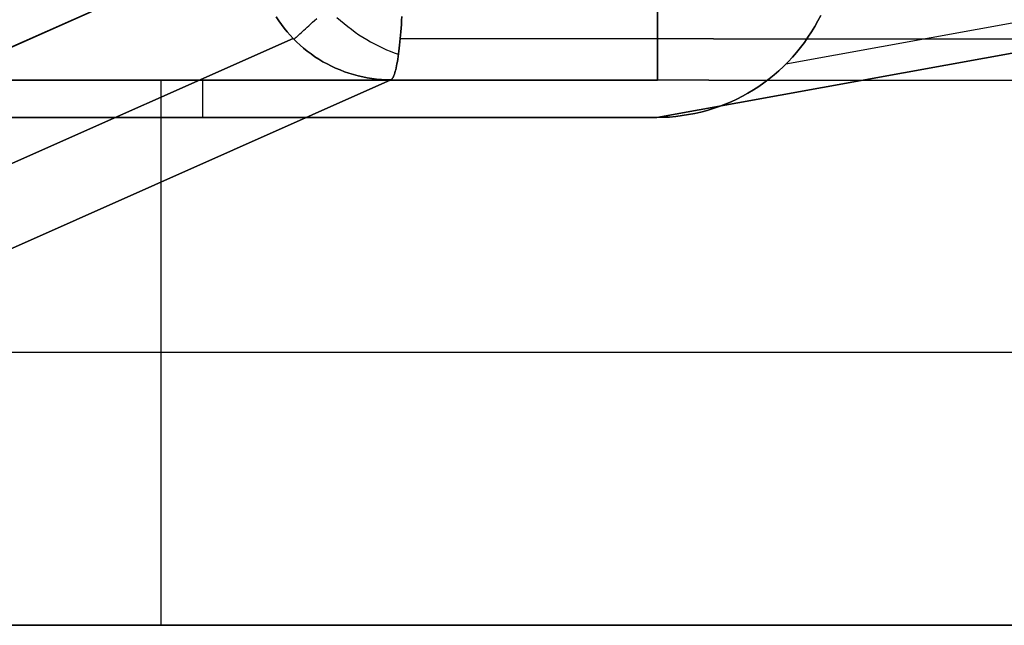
# Model space of a CAD drawing. Header units: millimetres. Extents: x -273 to 273, y -240 to 302.
# Tile 8 of 256: x -248.53 to -237.68, y -240.29 to -233.63. Entities that reach past the tile are written whole.
import ezdxf

# ---------------------------------------------------------------- set-up
doc = ezdxf.new("R2010")
doc.units = ezdxf.units.MM
doc.header["$MEASUREMENT"] = 0
doc.layers.add('IGES level 1', color=7, linetype='Continuous', true_color=0x3e413d)

msp = doc.modelspace()

# ---------------------------------------------------------------- linework, layer by layer
at = {"layer": 'IGES level 1'}
for p, q in [((-241.5, -234.291), (-241.5, -221.291)), ((-241.5, -221.291, 6), (-241.5, -234.291, 6)), ((-241.5, -234.291, 3), (-241.5, -221.291, 3)), ((-241.5, -234.291, 6), (-241.5, -221.291, 6)), ((-241.5, -221.291), (-241.5, -234.291)), ((-204.743, -227.732, 428.155), (-240.086, -234.114, 6)), ((-206.153, -228.317, 428.28), (-241.507, -234.7, 6)), ((-241.507, -234.7, 6), (-206.153, -228.317, 428.28)), ((-245.936, -232.735, 430.319), (-259.439, -238.732)), ((-259.439, -238.732), (-245.936, -232.735, 430.319)), ((-259.439, -238.734, 0), (-245.936, -232.736, 430.319)), ((-245.7, -233.595, 430.324), (-245.673, -233.637, 430.323)), ((-245.673, -233.637, 430.323), (-245.7, -233.595, 430.324)), ((-245.032, -233.601, 431.384), (-244.993, -233.635, 431.378)), ((-244.319, -233.634, 431.505), (-244.316, -233.591, 431.533)), ((-244.316, -233.591, 431.533), (-244.319, -233.634, 431.505)), ((-239.702, -233.577, 6), (-239.734, -233.639, 6)), ((-239.734, -233.639, 6), (-239.702, -233.577, 6)), ((-245.673, -233.637, 430.323), (-245.643, -233.678, 430.323)), ((-245.643, -233.678, 430.323), (-245.673, -233.637, 430.323)), ((-245.643, -233.678, 430.323), (-245.613, -233.718, 430.323)), ((-245.613, -233.718, 430.323), (-245.643, -233.678, 430.323)), ((-245.379, -233.726, 430.966), (-245.361, -233.709, 431.012)), ((-245.361, -233.709, 431.012), (-245.342, -233.692, 431.056)), ((-245.342, -233.692, 431.056), (-245.322, -233.673, 431.1)), ((-245.322, -233.673, 431.1), (-245.3, -233.653, 431.143)), ((-245.3, -233.653, 431.143), (-245.278, -233.632, 431.184)), ((-245.278, -233.632, 431.184), (-245.254, -233.61, 431.225)), ((-244.993, -233.635, 431.378), (-244.953, -233.668, 431.372)), ((-244.953, -233.668, 431.372), (-244.913, -233.7, 431.364)), ((-244.913, -233.7, 431.364), (-244.872, -233.731, 431.354)), ((-244.325, -233.717, 431.444), (-244.322, -233.676, 431.476)), ((-244.322, -233.676, 431.476), (-244.325, -233.717, 431.445)), ((-244.322, -233.676, 431.476), (-244.319, -233.634, 431.505)), ((-244.319, -233.634, 431.505), (-244.322, -233.676, 431.476)), ((-239.805, -233.76, 6), (-239.768, -233.7, 6)), ((-239.768, -233.7, 6), (-239.804, -233.76, 6)), ((-239.734, -233.639, 6), (-239.768, -233.7, 6)), ((-239.768, -233.7, 6), (-239.734, -233.639, 6)), ((-245.613, -233.718, 430.323), (-245.581, -233.757, 430.322)), ((-245.581, -233.757, 430.322), (-245.613, -233.718, 430.323)), ((-245.581, -233.757, 430.322), (-245.548, -233.795, 430.322)), ((-245.548, -233.795, 430.322), (-245.581, -233.757, 430.322)), ((-245.548, -233.795, 430.322), (-245.513, -233.831, 430.321)), ((-245.513, -233.831, 430.321), (-245.548, -233.795, 430.322)), ((-245.49, -233.825, 430.527), (-245.482, -233.819, 430.578)), ((-245.482, -233.819, 430.578), (-245.474, -233.812, 430.628)), ((-245.474, -233.812, 430.628), (-245.464, -233.803, 430.678)), ((-245.464, -233.803, 430.678), (-245.453, -233.793, 430.728)), ((-245.453, -233.793, 430.728), (-245.44, -233.782, 430.777)), ((-245.44, -233.782, 430.777), (-245.427, -233.77, 430.825)), ((-245.427, -233.77, 430.825), (-245.412, -233.756, 430.873)), ((-245.412, -233.756, 430.873), (-245.396, -233.742, 430.92)), ((-245.396, -233.742, 430.92), (-245.379, -233.726, 430.966)), ((-244.872, -233.731, 431.354), (-244.831, -233.761, 431.344)), ((-244.831, -233.761, 431.344), (-244.789, -233.79, 431.332)), ((-244.789, -233.79, 431.332), (-244.747, -233.817, 431.318)), ((-244.747, -233.817, 431.318), (-244.704, -233.843, 431.304)), ((-244.336, -233.833, 431.343), (-244.332, -233.795, 431.378)), ((-244.332, -233.795, 431.378), (-244.336, -233.833, 431.343)), ((-244.332, -233.795, 431.378), (-244.329, -233.757, 431.412)), ((-244.329, -233.757, 431.412), (-244.332, -233.795, 431.378)), ((-244.329, -233.757, 431.412), (-244.325, -233.717, 431.444)), ((-244.325, -233.717, 431.445), (-244.329, -233.757, 431.412)), ((-239.843, -233.819, 6), (-239.883, -233.876, 6)), ((-239.883, -233.876, 6), (-239.843, -233.819, 6)), ((-239.804, -233.76, 6), (-239.843, -233.819, 6)), ((-239.843, -233.819, 6), (-239.805, -233.76, 6)), ((-245.513, -233.831, 430.321), (-259.021, -239.831)), ((-259.021, -239.831, 0), (-245.513, -233.831, 430.321)), ((-245.513, -233.831, 430.321), (-245.476, -233.868, 430.321)), ((-245.476, -233.868, 430.321), (-245.513, -233.831, 430.321)), ((-245.506, -233.838, 430.321), (-245.504, -233.837, 430.373)), ((-245.504, -233.837, 430.373), (-245.501, -233.834, 430.424)), ((-245.501, -233.834, 430.424), (-245.496, -233.831, 430.476)), ((-245.496, -233.831, 430.476), (-245.49, -233.825, 430.527)), ((-245.476, -233.868, 430.321), (-245.438, -233.904, 430.32)), ((-245.438, -233.904, 430.32), (-245.476, -233.868, 430.321)), ((-245.438, -233.904, 430.32), (-245.399, -233.938, 430.319)), ((-245.399, -233.938, 430.319), (-245.438, -233.904, 430.32)), ((-244.704, -233.843, 431.304), (-244.661, -233.868, 431.288)), ((-244.661, -233.868, 431.288), (-244.618, -233.892, 431.271)), ((-244.618, -233.892, 431.271), (-244.575, -233.914, 431.253)), ((-244.575, -233.914, 431.253), (-244.531, -233.935, 431.233)), ((-244.346, -233.937, 431.231), (-244.343, -233.904, 431.27)), ((-244.343, -233.904, 431.27), (-244.346, -233.937, 431.231)), ((-244.343, -233.904, 431.27), (-244.339, -233.869, 431.307)), ((-244.339, -233.869, 431.307), (-244.343, -233.904, 431.27)), ((-244.339, -233.869, 431.307), (-244.336, -233.833, 431.343)), ((-244.336, -233.833, 431.343), (-244.339, -233.869, 431.307)), ((-163.031, -233.922, 424.793), (-244.336, -233.833, 431.343)), ((-244.336, -233.833, 431.343), (-163.031, -233.922, 424.793)), ((-239.883, -233.876, 6), (-239.925, -233.932, 6)), ((-239.925, -233.932, 6), (-239.883, -233.876, 6)), ((-245.399, -233.938, 430.319), (-245.358, -233.97, 430.318)), ((-245.358, -233.97, 430.318), (-245.399, -233.938, 430.319)), ((-245.358, -233.97, 430.318), (-245.316, -234.002, 430.317)), ((-245.316, -234.002, 430.317), (-245.358, -233.97, 430.318)), ((-245.316, -234.002, 430.317), (-245.274, -234.032, 430.316)), ((-245.274, -234.032, 430.316), (-245.316, -234.002, 430.317)), ((-245.274, -234.032, 430.316), (-245.23, -234.06, 430.315)), ((-245.23, -234.06, 430.315), (-245.274, -234.032, 430.316)), ((-244.531, -233.935, 431.233), (-244.487, -233.955, 431.213)), ((-244.487, -233.955, 431.213), (-244.444, -233.973, 431.191)), ((-244.444, -233.973, 431.191), (-244.4, -233.99, 431.168)), ((-244.4, -233.99, 431.168), (-244.356, -234.005, 431.145)), ((-244.362, -234.058, 431.066), (-244.358, -234.03, 431.109)), ((-244.358, -234.03, 431.109), (-244.362, -234.058, 431.066)), ((-244.358, -234.03, 431.109), (-244.354, -234, 431.151)), ((-244.354, -234, 431.151), (-244.358, -234.03, 431.109)), ((-244.354, -234, 431.151), (-244.35, -233.97, 431.192)), ((-244.35, -233.97, 431.192), (-244.354, -234, 431.151)), ((-244.35, -233.97, 431.192), (-244.346, -233.937, 431.231)), ((-244.346, -233.937, 431.231), (-244.35, -233.97, 431.192)), ((-240.015, -234.039, 6), (-240.063, -234.09, 6)), ((-240.063, -234.09, 6), (-240.015, -234.039, 6)), ((-239.969, -233.986, 6), (-240.015, -234.039, 6)), ((-240.015, -234.039, 6), (-239.969, -233.986, 6)), ((-239.925, -233.932, 6), (-239.969, -233.986, 6)), ((-239.969, -233.986, 6), (-239.925, -233.932, 6)), ((-245.23, -234.06, 430.315), (-245.185, -234.087, 430.314)), ((-245.185, -234.087, 430.314), (-245.23, -234.06, 430.315)), ((-245.185, -234.087, 430.314), (-245.139, -234.112, 430.313)), ((-245.139, -234.112, 430.313), (-245.185, -234.087, 430.314)), ((-245.139, -234.112, 430.313), (-245.093, -234.136, 430.312)), ((-245.093, -234.136, 430.312), (-245.139, -234.112, 430.313)), ((-245.093, -234.136, 430.312), (-245.046, -234.158, 430.311)), ((-245.046, -234.158, 430.311), (-245.093, -234.136, 430.312)), ((-244.38, -234.154, 430.887), (-244.375, -234.133, 430.933)), ((-244.375, -234.133, 430.933), (-244.38, -234.154, 430.887)), ((-244.375, -234.133, 430.933), (-244.371, -234.109, 430.978)), ((-244.371, -234.109, 430.978), (-244.375, -234.133, 430.933)), ((-244.371, -234.109, 430.978), (-244.366, -234.084, 431.023)), ((-244.366, -234.084, 431.023), (-244.371, -234.109, 430.978)), ((-244.366, -234.084, 431.023), (-244.362, -234.058, 431.066)), ((-244.362, -234.058, 431.066), (-244.366, -234.084, 431.023)), ((-240.113, -234.139, 6), (-240.164, -234.187, 6)), ((-240.164, -234.187, 6), (-240.113, -234.139, 6)), ((-240.063, -234.09, 6), (-240.113, -234.139, 6)), ((-240.113, -234.139, 6), (-240.063, -234.09, 6)), ((-245.046, -234.158, 430.311), (-244.997, -234.178, 430.31)), ((-244.997, -234.178, 430.31), (-245.046, -234.158, 430.311)), ((-244.997, -234.178, 430.31), (-244.949, -234.197, 430.309)), ((-244.949, -234.197, 430.309), (-244.997, -234.178, 430.31)), ((-244.949, -234.197, 430.309), (-244.899, -234.214, 430.307)), ((-244.899, -234.214, 430.307), (-244.949, -234.197, 430.309)), ((-244.899, -234.214, 430.307), (-244.85, -234.229, 430.306)), ((-244.85, -234.229, 430.306), (-244.899, -234.214, 430.307)), ((-244.85, -234.229, 430.306), (-244.799, -234.242, 430.305)), ((-244.799, -234.242, 430.305), (-244.85, -234.229, 430.306)), ((-244.799, -234.242, 430.305), (-244.748, -234.254, 430.303)), ((-244.748, -234.254, 430.303), (-244.799, -234.242, 430.305)), ((-244.748, -234.254, 430.303), (-244.697, -234.264, 430.302)), ((-244.697, -234.264, 430.302), (-244.748, -234.254, 430.303)), ((-244.413, -234.262, 430.547), (-244.408, -234.251, 430.597)), ((-244.408, -234.251, 430.597), (-244.413, -234.262, 430.547)), ((-244.408, -234.251, 430.597), (-244.403, -234.239, 430.647)), ((-244.403, -234.239, 430.647), (-244.408, -234.251, 430.597)), ((-244.403, -234.239, 430.647), (-244.398, -234.226, 430.696)), ((-244.398, -234.226, 430.696), (-244.403, -234.239, 430.647)), ((-244.398, -234.226, 430.696), (-244.393, -234.21, 430.744)), ((-244.393, -234.21, 430.744), (-244.398, -234.226, 430.696)), ((-244.393, -234.21, 430.744), (-244.389, -234.193, 430.792)), ((-244.389, -234.193, 430.792), (-244.393, -234.21, 430.744)), ((-244.389, -234.193, 430.792), (-244.384, -234.175, 430.84)), ((-244.384, -234.175, 430.84), (-244.389, -234.193, 430.792)), ((-244.384, -234.175, 430.84), (-244.38, -234.154, 430.887)), ((-244.38, -234.154, 430.887), (-244.384, -234.175, 430.84)), ((-240.217, -234.233, 6), (-240.272, -234.277, 6)), ((-240.272, -234.277, 6), (-240.217, -234.233, 6)), ((-240.164, -234.187, 6), (-240.217, -234.233, 6)), ((-240.217, -234.233, 6), (-240.164, -234.187, 6)), ((-257.94, -240.291), (-244.438, -234.287, 430.294)), ((-244.438, -234.287, 430.294), (-257.94, -240.291)), ((-252.5, -234.291), (-241.5, -234.291)), ((-241.5, -234.291, 6), (-252.5, -234.291, 6)), ((-252.5, -234.291, 3), (-241.5, -234.291, 3)), ((-252.5, -234.291, 6), (-241.5, -234.291, 6)), ((-241.5, -234.291), (-252.5, -234.291)), ((-247, -234.291), (-247, -234.291, 6)), ((-246.968, -240.291), (-246.968, -234.291)), ((-246.511, -234.291, 6), (-246.511, -234.7, 6)), ((-244.697, -234.264, 430.302), (-244.646, -234.272, 430.3)), ((-244.646, -234.272, 430.3), (-244.697, -234.264, 430.302)), ((-244.646, -234.272, 430.3), (-244.594, -234.279, 430.299)), ((-244.594, -234.279, 430.299), (-244.646, -234.272, 430.3)), ((-244.594, -234.279, 430.299), (-244.542, -234.283, 430.297)), ((-244.542, -234.283, 430.297), (-244.594, -234.279, 430.299)), ((-244.542, -234.283, 430.297), (-244.49, -234.286, 430.295)), ((-244.49, -234.286, 430.295), (-244.542, -234.283, 430.297)), ((-244.49, -234.286, 430.295), (-244.438, -234.287, 430.294)), ((-244.438, -234.287, 430.294), (-244.49, -234.286, 430.295)), ((-244.433, -234.285, 430.345), (-244.438, -234.287, 430.294)), ((-244.438, -234.287, 430.294), (-163.099, -234.378, 423.739)), ((-244.437, -234.287, 430.294), (-244.432, -234.285, 430.345)), ((-163.099, -234.378, 423.739), (-244.437, -234.287, 430.294)), ((-244.428, -234.282, 430.396), (-244.433, -234.285, 430.345)), ((-244.432, -234.285, 430.345), (-244.427, -234.282, 430.396)), ((-244.423, -234.277, 430.446), (-244.428, -234.282, 430.396)), ((-244.427, -234.282, 430.396), (-244.422, -234.277, 430.446)), ((-244.418, -234.27, 430.497), (-244.423, -234.277, 430.446)), ((-244.422, -234.277, 430.446), (-244.418, -234.27, 430.497)), ((-244.418, -234.27, 430.497), (-244.413, -234.262, 430.547)), ((-244.413, -234.262, 430.547), (-244.418, -234.27, 430.497)), ((-241.5, -234.291, 6), (-241.5, -234.291)), ((-241.5, -234.291), (-241.5, -234.291, 6)), ((-240.385, -234.359, 6), (-240.444, -234.397, 6)), ((-240.444, -234.397, 6), (-240.385, -234.359, 6)), ((-240.328, -234.319, 6), (-240.385, -234.359, 6)), ((-240.385, -234.359, 6), (-240.328, -234.319, 6)), ((-240.272, -234.277, 6), (-240.328, -234.319, 6)), ((-240.328, -234.319, 6), (-240.272, -234.277, 6)), ((-240.565, -234.467, 6), (-240.628, -234.499, 6)), ((-240.628, -234.499, 6), (-240.565, -234.467, 6)), ((-240.504, -234.433, 6), (-240.565, -234.467, 6)), ((-240.565, -234.467, 6), (-240.504, -234.433, 6)), ((-240.444, -234.397, 6), (-240.504, -234.433, 6)), ((-240.504, -234.433, 6), (-240.444, -234.397, 6)), ((-240.821, -234.58, 6), (-240.887, -234.603, 6)), ((-240.887, -234.603, 6), (-240.821, -234.58, 6)), ((-240.756, -234.555, 6), (-240.821, -234.58, 6)), ((-240.821, -234.58, 6), (-240.756, -234.555, 6)), ((-240.691, -234.528, 6), (-240.756, -234.555, 6)), ((-240.756, -234.555, 6), (-240.691, -234.528, 6)), ((-240.628, -234.499, 6), (-240.691, -234.528, 6)), ((-240.691, -234.528, 6), (-240.628, -234.499, 6)), ((-241.298, -234.69, 6), (-241.367, -234.696, 6)), ((-241.367, -234.696, 6), (-241.298, -234.69, 6)), ((-241.228, -234.681, 6), (-241.298, -234.69, 6)), ((-241.298, -234.69, 6), (-241.228, -234.681, 6)), ((-241.159, -234.67, 6), (-241.228, -234.681, 6)), ((-241.228, -234.681, 6), (-241.159, -234.67, 6)), ((-241.09, -234.657, 6), (-241.159, -234.67, 6)), ((-241.159, -234.67, 6), (-241.09, -234.657, 6)), ((-241.022, -234.641, 6), (-241.09, -234.657, 6)), ((-241.09, -234.657, 6), (-241.022, -234.641, 6)), ((-240.954, -234.623, 6), (-241.022, -234.641, 6)), ((-241.022, -234.641, 6), (-240.954, -234.623, 6)), ((-240.887, -234.603, 6), (-240.954, -234.623, 6)), ((-240.954, -234.623, 6), (-240.887, -234.603, 6)), ((-241.507, -234.7, 6), (-251.504, -234.7, 6)), ((-251.504, -234.7, 6), (-241.507, -234.7, 6)), ((-241.437, -234.699, 6), (-241.507, -234.7, 6)), ((-241.507, -234.7, 6), (-241.437, -234.699, 6)), ((-241.367, -234.696, 6), (-241.437, -234.699, 6)), ((-241.437, -234.699, 6), (-241.367, -234.696, 6)), ((-216.238, -237.289, 215.147), (-251.189, -237.289, 215.147)), ((-234.5, -240.291), (-257.94, -240.291)), ((-257.94, -240.291), (-234.5, -240.291))]:
    msp.add_line(p, q, dxfattribs=at)

doc.saveas('drawing.dxf')
